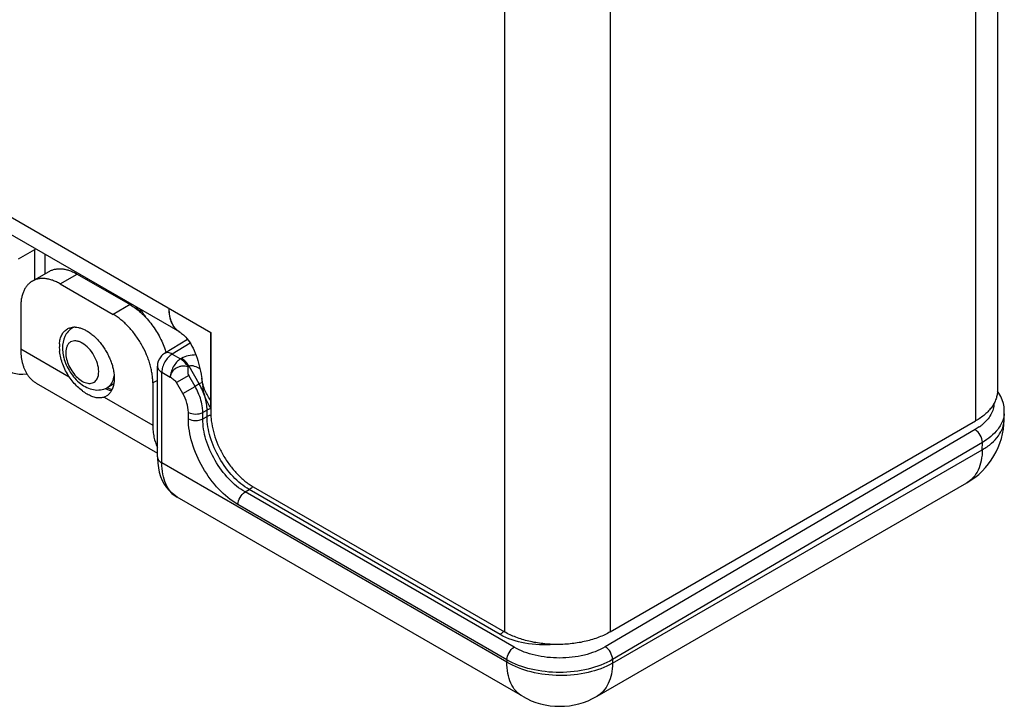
# Model space of a CAD drawing. Header units: inches. Extents: x 0 to 22, y 0 to 17.
# Tile 9 of 32: x 3.3 to 4.6, y 11 to 11.9. Entities that reach past the tile are written whole.
import ezdxf

# ---------------------------------------------------------------- set-up
doc = ezdxf.new("R2010")
doc.units = ezdxf.units.IN
doc.header["$LTSCALE"] = 1.21
doc.header["$MEASUREMENT"] = 0
doc.layers.get('0').update_dxf_attribs({"linetype": 'CONTINUOUS'})
for name, color, linetype in [('02___PRT_ALL_AXES', 7, 'CONTINUOUS'), ('03___PRT_ALL_CURVES', 7, 'CONTINUOUS'), ('FEATURES', 7, 'CONTINUOUS')]:
    doc.layers.add(name, color=color, linetype=linetype)

msp = doc.modelspace()

# ---------------------------------------------------------------- linework, layer by layer
at = {"color": 3, "linetype": 'Continuous'}
for p, q in [((3.9382, 13.6715), (3.9382, 11.076)), ((4.0796, 13.6715), (4.0796, 11.076)), ((2.1492, 12.2828), (3.545, 11.4769)), ((3.5037, 11.4771), (2.1637, 12.2508)), ((4.5978, 12.1562), (4.5978, 11.3991)), ((4.5685, 12.1393), (4.5685, 11.3583)), ((3.545, 11.4769), (3.545, 11.3683)), ((3.5339, 11.4095), (3.5328, 11.4155)), ((4.0796, 11.076), (4.5685, 11.3583)), ((3.6016, 11.2703), (3.9382, 11.076))]:
    msp.add_line(p, q, dxfattribs=at)
at = {"color": 7, "linetype": 'Continuous'}
for p, q in [((3.2877, 11.5754), (3.3092, 11.5881)), ((3.3102, 11.5888), (3.3092, 11.5883)), ((3.3105, 11.5887), (3.3092, 11.5881)), ((3.3092, 11.5474), (3.3092, 11.5881)), ((3.3233, 11.5555), (3.3233, 11.5813)), ((3.3614, 11.4839), (3.3599, 11.483)), ((3.5138, 11.4675), (3.4831, 11.4488)), ((3.5173, 11.4626), (3.4932, 11.4479)), ((3.4932, 11.4479), (3.5045, 11.4414)), ((3.5058, 11.4421), (3.5045, 11.4414)), ((3.4735, 11.3103), (3.4735, 11.4317)), ((3.5158, 11.4316), (3.5145, 11.4308)), ((3.5295, 11.4079), (3.5158, 11.4316)), ((3.4793, 11.4236), (3.4906, 11.417)), ((3.4793, 11.3021), (3.4793, 11.4236)), ((3.5154, 11.4192), (3.4989, 11.4097)), ((3.5238, 11.4047), (3.5154, 11.4192)), ((3.415, 11.4079), (3.4061, 11.4029)), ((3.5074, 11.3951), (3.4989, 11.4097)), ((3.5074, 11.3951), (3.5238, 11.4047)), ((3.5295, 11.4079), (3.5238, 11.4047)), ((3.5333, 11.41), (3.5295, 11.4079)), ((3.5149, 11.3613), (3.5149, 11.3699)), ((3.5399, 11.373), (3.5342, 11.3698)), ((3.5342, 11.3612), (3.5342, 11.3698)), ((3.5342, 11.3612), (3.5399, 11.3644)), ((3.5399, 11.3644), (3.5399, 11.373)), ((4.6068, 11.3606), (4.607, 11.3705)), ((4.6068, 11.3606), (4.6068, 11.3606)), ((4.5734, 11.3503), (4.5679, 11.3467)), ((4.5679, 11.3467), (4.0728, 11.056)), ((4.5777, 11.3297), (4.0826, 11.039)), ((4.5775, 11.3199), (4.5777, 11.3297)), ((3.4735, 11.3103), (3.4735, 11.3085)), ((4.0826, 11.0341), (4.5775, 11.3199)), ((3.9412, 11.0355), (3.4793, 11.3021)), ((4.0619, 10.9897), (4.5568, 11.2755)), ((3.9619, 10.9897), (3.4999, 11.2564)), ((3.5908, 11.2633), (3.5964, 11.2664)), ((3.9509, 11.0554), (3.5908, 11.2633)), ((3.9321, 11.0725), (3.5964, 11.2664)), ((3.9412, 11.0385), (3.5812, 11.2464)), ((3.9412, 11.0385), (3.9412, 11.0355)), ((4.0826, 11.039), (4.0826, 11.0341))]:
    msp.add_line(p, q, dxfattribs=at)
at = {"color": 3, "linetype": 'Continuous'}
for points in [[(3.5036, 11.4771), (3.5039, 11.477), (3.5048, 11.4764), (3.5059, 11.4756), (3.5071, 11.4747), (3.5084, 11.4735), (3.5098, 11.4721), (3.5114, 11.4704), (3.513, 11.4686), (3.5146, 11.4665), (3.5163, 11.4641), (3.518, 11.4615), (3.5196, 11.4587), (3.5212, 11.4557), (3.5227, 11.4525), (3.5241, 11.4492), (3.5254, 11.4459), (3.5266, 11.4425), (3.5276, 11.4391), (3.5286, 11.4356), (3.5295, 11.4322), (3.5303, 11.4286), (3.5311, 11.4249), (3.5318, 11.4212), (3.5324, 11.4174), (3.5328, 11.4155)], [(3.5328, 11.4155), (3.533, 11.4137), (3.5335, 11.4103), (3.534, 11.4066), (3.5342, 11.4048)]]:
    msp.add_lwpolyline(points, dxfattribs=at)
at = {"color": 7, "linetype": 'Continuous'}
for points in [[(3.4106, 11.401), (3.4083, 11.4018), (3.4059, 11.4029)], [(3.4127, 11.4003), (3.4126, 11.4003), (3.4106, 11.401)], [(4.6023, 11.391), (4.5998, 11.3954), (4.5978, 11.3984)], [(4.607, 11.3705), (4.607, 11.3723), (4.6066, 11.3771), (4.6057, 11.3818), (4.6042, 11.3865), (4.6023, 11.391)], [(3.4735, 11.3085), (3.4739, 11.3019), (3.4747, 11.2956), (3.476, 11.2896), (3.4777, 11.284), (3.4799, 11.2787), (3.4826, 11.2737), (3.4856, 11.2692), (3.4891, 11.2651), (3.4929, 11.2614), (3.4971, 11.2582), (3.4999, 11.2564)]]:
    msp.add_lwpolyline(points, dxfattribs=at)
for centre, radius, start, end in [((3.3847, 11.5122), 0.0364, 96.8235, 100.2833), ((3.3926, 11.5091), 0.0336, 95.8947, 97.9241), ((3.3359, 11.417), 0.1442, 36.9206, 40.6089), ((3.3248, 11.4098), 0.1593, 32.9769, 38.1013), ((3.3679, 11.4698), 0.0155, 113.38, 121.2414), ((3.4041, 11.4575), 0.0578, 192.8496, 193.3746), ((3.4046, 11.4577), 0.0584, 193.3752, 194.2143), ((3.4935, 11.4317), 0.02, 140.8874, 180.0125), ((3.4491, 11.3617), 0.0862, 23.5221, 29.9233), ((4.5068, 11.3621), 0.1, 300.0015, 359.124), ((4.5729, 11.371), 0.0341, 355.1153, 359.0697), ((4.535, 11.4044), 0.0663, 305.3815, 309.6553), ((4.0119, 11.0763), 0.1, 239.9995, 299.9999)]:
    msp.add_arc(centre, radius, start, end, dxfattribs=at)
at = {"color": 3, "linetype": 'Continuous'}
msp.add_arc((3.5153, 11.4974), 0.0234, 234.9857, 240.0061, dxfattribs=at)
at = {"color": 7, "linetype": 'Continuous'}
msp.add_ellipse((3.3234, 11.5122), major_axis=(0.0507, 0.0862), ratio=0.582437, start_param=-3.922731, end_param=-2.705884, dxfattribs=at)
at = {"color": 3, "linetype": 'Continuous'}
for points, knots in [([(3.5036, 11.4771), (3.5025, 11.4778), (3.5003, 11.4793), (3.4974, 11.4822), (3.4949, 11.4856), (3.492, 11.4909), (3.4897, 11.4989), (3.4892, 11.5056), (3.4892, 11.5092)], [0, 0, 0, 0, 0.108091, 0.218236, 0.332274, 0.451708, 0.710619, 1, 1, 1, 1]), ([(3.5374, 11.3986), (3.5363, 11.4013), (3.5351, 11.4049), (3.5341, 11.4086), (3.5339, 11.4095)], [0, 0, 0, 0, 0.749543, 1, 1, 1, 1]), ([(3.5361, 11.395), (3.5359, 11.3958), (3.5351, 11.399), (3.5346, 11.4023), (3.5342, 11.4048)], [0, 0, 0, 0, 0.248794, 1, 1, 1, 1]), ([(3.54, 11.3842), (3.5387, 11.3868), (3.5374, 11.3904), (3.5363, 11.3941), (3.5361, 11.395)], [0, 0, 0, 0, 0.74936, 1, 1, 1, 1]), ([(3.545, 11.3858), (3.5434, 11.3878), (3.5406, 11.3919), (3.5384, 11.3963), (3.5374, 11.3986)], [0, 0, 0, 0, 0.504407, 1, 1, 1, 1]), ([(4.5978, 11.3991), (4.5978, 11.3972), (4.5975, 11.3934), (4.596, 11.3877), (4.5936, 11.3822), (4.5902, 11.3768), (4.586, 11.3717), (4.5809, 11.3669), (4.5751, 11.3623), (4.5708, 11.3596), (4.5685, 11.3583)], [0, 0, 0, 0, 0.108025, 0.218075, 0.331988, 0.451323, 0.57726, 0.71062, 0.851615, 1, 1, 1, 1]), ([(3.545, 11.3757), (3.5445, 11.3763), (3.5426, 11.379), (3.541, 11.382), (3.54, 11.3842)], [0, 0, 0, 0, 0.252685, 1, 1, 1, 1]), ([(3.545, 11.3683), (3.545, 11.3661), (3.5452, 11.3616), (3.5463, 11.3524), (3.5491, 11.3405), (3.5543, 11.3263), (3.5613, 11.3124), (3.5698, 11.2994), (3.5795, 11.2878), (3.5885, 11.2794), (3.5959, 11.2738), (3.5997, 11.2714), (3.6016, 11.2703)], [0, 0, 0, 0, 0.05579, 0.114185, 0.237384, 0.366987, 0.499994, 0.633001, 0.762607, 0.88581, 0.944208, 1, 1, 1, 1]), ([(4.0796, 11.076), (4.0772, 11.0746), (4.0723, 11.072), (4.0616, 11.0675), (4.0469, 11.063), (4.0283, 11.0598), (4.0089, 11.0587), (3.9895, 11.0598), (3.9708, 11.063), (3.9562, 11.0675), (3.9455, 11.072), (3.9405, 11.0746), (3.9382, 11.076)], [0, 0, 0, 0, 0.055792, 0.114189, 0.23739, 0.366994, 0.5, 0.633006, 0.76261, 0.885811, 0.944208, 1, 1, 1, 1])]:
    msp.add_open_spline(points, degree=3, knots=knots, dxfattribs=at)
at = {"color": 7, "linetype": 'Continuous'}
for points, knots in [([(3.3599, 11.483), (3.3576, 11.4816), (3.3536, 11.4782), (3.3478, 11.4693), (3.3464, 11.4612), (3.3464, 11.456)], [0, 0, 0, 0, 0.248484, 0.496634, 1, 1, 1, 1]), ([(3.3949, 11.4244), (3.3949, 11.428), (3.3935, 11.4356), (3.3888, 11.4463), (3.3819, 11.4558), (3.3747, 11.4618), (3.3687, 11.4647), (3.3646, 11.4657), (3.3606, 11.4656), (3.3571, 11.4643), (3.3543, 11.4619), (3.3514, 11.4572), (3.3508, 11.4528), (3.3508, 11.4498)], [0, 0, 0, 0, 0.138346, 0.291579, 0.444828, 0.583166, 0.64366, 0.697777, 0.74645, 0.791907, 0.837364, 0.886024, 1, 1, 1, 1]), ([(3.3464, 11.456), (3.3464, 11.455), (3.3465, 11.4512), (3.3471, 11.4475), (3.3477, 11.4447)], [0, 0, 0, 0, 0.24389, 1, 1, 1, 1]), ([(3.348, 11.4433), (3.3498, 11.4365), (3.3556, 11.4234), (3.3673, 11.4101), (3.3787, 11.4029), (3.3878, 11.3998), (3.3973, 11.3995), (3.4033, 11.4014), (3.4061, 11.4029)], [0, 0, 0, 0, 0.265645, 0.526848, 0.649683, 0.767771, 0.883918, 1, 1, 1, 1]), ([(3.3508, 11.4498), (3.3508, 11.4469), (3.3516, 11.4408), (3.3549, 11.4319), (3.3598, 11.4235), (3.366, 11.4164), (3.3728, 11.4112), (3.3798, 11.4084), (3.3864, 11.4086), (3.3899, 11.4109), (3.3912, 11.4123)], [0, 0, 0, 0, 0.132678, 0.279079, 0.430157, 0.575817, 0.707159, 0.818891, 0.912659, 1, 1, 1, 1]), ([(3.4932, 11.4479), (3.4912, 11.4467), (3.4875, 11.4435), (3.4832, 11.4375), (3.4802, 11.4307), (3.4793, 11.4259), (3.4793, 11.4236)], [0, 0, 0, 0, 0.238308, 0.501085, 0.763267, 1, 1, 1, 1]), ([(3.4932, 11.4479), (3.4915, 11.4489), (3.4882, 11.4503), (3.4844, 11.4496), (3.4831, 11.4488)], [0, 0, 0, 0, 0.552963, 1, 1, 1, 1]), ([(3.5045, 11.4414), (3.5026, 11.4402), (3.4988, 11.437), (3.4945, 11.431), (3.4915, 11.4242), (3.4906, 11.4193), (3.4906, 11.417)], [0, 0, 0, 0, 0.238326, 0.501098, 0.763273, 1, 1, 1, 1]), ([(3.5145, 11.4308), (3.5139, 11.432), (3.5112, 11.436), (3.5076, 11.4396), (3.5045, 11.4414)], [0, 0, 0, 0, 0.267287, 1, 1, 1, 1]), ([(3.5251, 11.4467), (3.5216, 11.4466), (3.515, 11.446), (3.5086, 11.4438), (3.5058, 11.4421)], [0, 0, 0, 0, 0.523107, 1, 1, 1, 1]), ([(3.5158, 11.4316), (3.5152, 11.4327), (3.5125, 11.4368), (3.5089, 11.4403), (3.5058, 11.4421)], [0, 0, 0, 0, 0.267282, 1, 1, 1, 1]), ([(3.4735, 11.4317), (3.4735, 11.4302), (3.4748, 11.4267), (3.4777, 11.4245), (3.4793, 11.4236)], [0, 0, 0, 0, 0.449192, 1, 1, 1, 1]), ([(3.5145, 11.4308), (3.5132, 11.431), (3.5106, 11.4316), (3.5065, 11.4319), (3.5024, 11.4309), (3.4975, 11.4287), (3.4925, 11.4244), (3.4906, 11.4194), (3.4906, 11.417)], [0, 0, 0, 0, 0.12455, 0.255871, 0.38993, 0.523539, 0.774946, 1, 1, 1, 1]), ([(3.5145, 11.4308), (3.5143, 11.4289), (3.5137, 11.425), (3.5144, 11.421), (3.5154, 11.4192)], [0, 0, 0, 0, 0.496868, 1, 1, 1, 1]), ([(3.5305, 11.4278), (3.5282, 11.4292), (3.5246, 11.4311), (3.5196, 11.4325), (3.5169, 11.4322), (3.5158, 11.4316)], [0, 0, 0, 0, 0.51422, 0.768793, 1, 1, 1, 1]), ([(3.3912, 11.4123), (3.3918, 11.4131), (3.3942, 11.4166), (3.3949, 11.4211), (3.3949, 11.4244)], [0, 0, 0, 0, 0.22243, 1, 1, 1, 1]), ([(3.4123, 11.4091), (3.4127, 11.4098), (3.4143, 11.4128), (3.4152, 11.4162), (3.4156, 11.4188)], [0, 0, 0, 0, 0.233536, 1, 1, 1, 1]), ([(3.4906, 11.417), (3.4922, 11.4161), (3.4953, 11.4142), (3.498, 11.4114), (3.4989, 11.4097)], [0, 0, 0, 0, 0.485631, 1, 1, 1, 1]), ([(3.4032, 11.4016), (3.404, 11.4013), (3.4055, 11.4007), (3.4084, 11.3997), (3.4106, 11.3992), (3.4121, 11.3991)], [0, 0, 0, 0, 0.273487, 0.530663, 1, 1, 1, 1]), ([(3.4061, 11.4029), (3.4067, 11.4033), (3.4092, 11.4049), (3.4112, 11.4072), (3.4123, 11.4091)], [0, 0, 0, 0, 0.244253, 1, 1, 1, 1]), ([(3.5399, 11.373), (3.5399, 11.3788), (3.5377, 11.3911), (3.5327, 11.4023), (3.5295, 11.4079)], [0, 0, 0, 0, 0.474529, 1, 1, 1, 1]), ([(3.5149, 11.3699), (3.5149, 11.3741), (3.5133, 11.383), (3.5097, 11.3911), (3.5074, 11.3951)], [0, 0, 0, 0, 0.474421, 1, 1, 1, 1]), ([(3.5342, 11.3698), (3.5342, 11.3719), (3.5336, 11.3809), (3.5309, 11.3897), (3.5281, 11.3961)], [0, 0, 0, 0, 0.231107, 1, 1, 1, 1]), ([(3.545, 11.3748), (3.5445, 11.3748), (3.5428, 11.3743), (3.541, 11.3737), (3.5399, 11.373)], [0, 0, 0, 0, 0.264799, 1, 1, 1, 1]), ([(4.5931, 11.3818), (4.5931, 11.3793), (4.5923, 11.374), (4.5879, 11.3637), (4.5819, 11.3571), (4.5773, 11.3533)], [0, 0, 0, 0, 0.228122, 0.466727, 1, 1, 1, 1]), ([(3.5149, 11.3699), (3.5177, 11.3683), (3.5245, 11.3669), (3.5313, 11.3682), (3.5342, 11.3698)], [0, 0, 0, 0, 0.498873, 1, 1, 1, 1]), ([(3.5149, 11.3613), (3.5177, 11.3596), (3.5245, 11.3583), (3.5313, 11.3596), (3.5342, 11.3612)], [0, 0, 0, 0, 0.498873, 1, 1, 1, 1]), ([(3.5812, 11.2464), (3.5718, 11.2519), (3.5539, 11.2669), (3.5331, 11.2953), (3.5189, 11.3275), (3.5149, 11.3504), (3.5149, 11.3613)], [0, 0, 0, 0, 0.237183, 0.499994, 0.762811, 1, 1, 1, 1]), ([(3.5908, 11.2633), (3.5828, 11.2679), (3.5675, 11.2806), (3.5498, 11.3049), (3.5376, 11.3323), (3.5342, 11.3519), (3.5342, 11.3612)], [0, 0, 0, 0, 0.237316, 0.500087, 0.762814, 1, 1, 1, 1]), ([(3.5451, 11.3662), (3.5446, 11.3661), (3.5428, 11.3657), (3.5411, 11.3651), (3.5399, 11.3644)], [0, 0, 0, 0, 0.264895, 1, 1, 1, 1]), ([(3.5964, 11.2664), (3.5883, 11.271), (3.5732, 11.2839), (3.5555, 11.3081), (3.5434, 11.3356), (3.5399, 11.3551), (3.5399, 11.3644)], [0, 0, 0, 0, 0.237037, 0.499901, 0.76282, 1, 1, 1, 1]), ([(4.5775, 11.3199), (4.5819, 11.3224), (4.5898, 11.3278), (4.5992, 11.3378), (4.6053, 11.3488), (4.6068, 11.3567), (4.6068, 11.3606)], [0, 0, 0, 0, 0.287779, 0.54649, 0.78047, 1, 1, 1, 1]), ([(4.6069, 11.3681), (4.6068, 11.3669), (4.6061, 11.3619), (4.6043, 11.357), (4.6025, 11.3537)], [0, 0, 0, 0, 0.243992, 1, 1, 1, 1]), ([(4.6025, 11.3537), (4.6012, 11.3514), (4.5949, 11.3416), (4.5854, 11.3342), (4.5777, 11.3297)], [0, 0, 0, 0, 0.226591, 1, 1, 1, 1]), ([(4.5777, 11.3297), (4.5777, 11.333), (4.5754, 11.3397), (4.5708, 11.345), (4.5679, 11.3467)], [0, 0, 0, 0, 0.498263, 1, 1, 1, 1]), ([(3.4735, 11.3103), (3.4735, 11.3087), (3.4748, 11.3053), (3.4777, 11.3031), (3.4793, 11.3021)], [0, 0, 0, 0, 0.449251, 1, 1, 1, 1]), ([(4.5775, 11.3199), (4.5775, 11.3149), (4.5766, 11.3056), (4.5726, 11.2928), (4.5661, 11.2824), (4.5601, 11.2774), (4.5568, 11.2755)], [0, 0, 0, 0, 0.28876, 0.547686, 0.781254, 1, 1, 1, 1]), ([(3.4999, 11.2564), (3.4966, 11.2583), (3.4905, 11.2635), (3.484, 11.2742), (3.4801, 11.2875), (3.4793, 11.2971), (3.4793, 11.3021)], [0, 0, 0, 0, 0.21713, 0.450151, 0.709663, 1, 1, 1, 1]), ([(3.6011, 11.2706), (3.6008, 11.2702), (3.5994, 11.2686), (3.5977, 11.2672), (3.5964, 11.2664)], [0, 0, 0, 0, 0.266035, 1, 1, 1, 1]), ([(3.5812, 11.2464), (3.5812, 11.2497), (3.5834, 11.2563), (3.588, 11.2616), (3.5908, 11.2633)], [0, 0, 0, 0, 0.499427, 1, 1, 1, 1]), ([(3.9369, 11.0767), (3.9365, 11.0763), (3.9351, 11.0747), (3.9335, 11.0733), (3.9321, 11.0725)], [0, 0, 0, 0, 0.266016, 1, 1, 1, 1]), ([(4.0042, 11.0592), (3.9913, 11.0579), (3.9663, 11.0589), (3.9423, 11.0667), (3.9321, 11.0725)], [0, 0, 0, 0, 0.524803, 1, 1, 1, 1]), ([(3.9412, 11.0385), (3.9412, 11.0419), (3.9435, 11.0484), (3.948, 11.0537), (3.9509, 11.0554)], [0, 0, 0, 0, 0.499427, 1, 1, 1, 1]), ([(4.0728, 11.056), (4.0642, 11.0509), (4.0441, 11.0434), (4.0119, 11.0398), (3.9797, 11.0431), (3.9595, 11.0504), (3.9509, 11.0554)], [0, 0, 0, 0, 0.237716, 0.500565, 0.763104, 1, 1, 1, 1]), ([(4.0826, 11.039), (4.0827, 11.0423), (4.0804, 11.049), (4.0757, 11.0543), (4.0728, 11.056)], [0, 0, 0, 0, 0.498263, 1, 1, 1, 1]), ([(4.0826, 11.039), (4.0726, 11.0331), (4.0493, 11.0245), (4.0119, 11.0203), (3.9746, 11.0242), (3.9512, 11.0327), (3.9412, 11.0385)], [0, 0, 0, 0, 0.237566, 0.500334, 0.76292, 1, 1, 1, 1]), ([(4.0826, 11.0341), (4.0725, 11.0283), (4.0492, 11.0199), (4.0118, 11.0161), (3.9745, 11.0207), (3.9512, 11.0295), (3.9412, 11.0355)], [0, 0, 0, 0, 0.23668, 0.498901, 0.76172, 1, 1, 1, 1]), ([(3.9619, 10.9897), (3.9586, 10.9916), (3.9524, 10.9968), (3.9458, 11.0075), (3.9419, 11.0208), (3.9412, 11.0304), (3.9412, 11.0355)], [0, 0, 0, 0, 0.217778, 0.45094, 0.710232, 1, 1, 1, 1]), ([(4.0826, 11.0341), (4.0825, 11.0291), (4.0816, 11.0198), (4.0776, 11.007), (4.0711, 10.9966), (4.0651, 10.9916), (4.0619, 10.9897)], [0, 0, 0, 0, 0.288757, 0.547682, 0.781253, 1, 1, 1, 1])]:
    msp.add_open_spline(points, degree=3, knots=knots, dxfattribs=at)
msp.add_open_spline([(3.4831, 11.4488), (3.4811, 11.4476), (3.4794, 11.4461), (3.478, 11.4443)], degree=3, dxfattribs=at)
at = {"layer": '02___PRT_ALL_AXES', "color": 7, "linetype": 'Continuous'}
for p, q in [((3.2905, 11.4549), (3.3554, 11.4174)), ((3.3112, 11.4091), (3.4735, 11.3154)), ((3.4125, 11.3999), (3.411, 11.3972)), ((3.4024, 11.3903), (3.4673, 11.3528))]:
    msp.add_line(p, q, dxfattribs=at)
for centre, radius, start, end in [((3.3616, 11.4665), 0.0174, 111.3558, 119.997), ((3.3625, 11.4614), 0.0226, 87.7219, 92.6129), ((3.3883, 11.4578), 0.0461, 175.4685, 180.0226), ((3.3943, 11.4578), 0.0522, 180.0528, 183.5674), ((3.4001, 11.4582), 0.058, 183.591, 186.8255), ((3.3903, 11.4108), 0.0247, 333.762, 334.763), ((3.3962, 11.4066), 0.0174, 290.8756, 300.0074)]:
    msp.add_arc(centre, radius, start, end, dxfattribs=at)
for points, knots in [([(3.3423, 11.4614), (3.3424, 11.4626), (3.3426, 11.4648), (3.3433, 11.468), (3.3443, 11.471), (3.3455, 11.4737), (3.347, 11.4762), (3.3487, 11.4783), (3.3507, 11.4801), (3.3521, 11.4811), (3.3529, 11.4816)], [0, 0, 0, 0, 0.145675, 0.284419, 0.416268, 0.541747, 0.661667, 0.777099, 0.889374, 1, 1, 1, 1]), ([(3.3553, 11.4827), (3.3562, 11.4831), (3.3583, 11.4837), (3.3604, 11.4839), (3.3614, 11.484)], [0, 0, 0, 0, 0.491318, 1, 1, 1, 1]), ([(3.3634, 11.484), (3.3648, 11.4839), (3.3678, 11.4835), (3.3723, 11.4822), (3.3768, 11.4802), (3.3814, 11.4775), (3.386, 11.4742), (3.3905, 11.4703), (3.3947, 11.4658), (3.3987, 11.4609), (3.4025, 11.4557), (3.4058, 11.4501), (3.4087, 11.4443), (3.4112, 11.4384), (3.4132, 11.4325), (3.4146, 11.4266), (3.4155, 11.4209), (3.4157, 11.4171), (3.4157, 11.4153)], [0, 0, 0, 0, 0.046557, 0.096572, 0.15028, 0.207659, 0.268487, 0.33237, 0.3988, 0.467161, 0.536783, 0.606948, 0.676923, 0.74597, 0.813393, 0.878586, 0.940982, 1, 1, 1, 1]), ([(3.3554, 11.4174), (3.3537, 11.4201), (3.3505, 11.4255), (3.3467, 11.4341), (3.344, 11.4427), (3.3429, 11.4485), (3.3425, 11.4513)], [0, 0, 0, 0, 0.259612, 0.516474, 0.764836, 1, 1, 1, 1]), ([(3.4024, 11.3903), (3.4016, 11.39), (3.3999, 11.3895), (3.3972, 11.3891), (3.3945, 11.3891), (3.3916, 11.3895), (3.3887, 11.3902), (3.3856, 11.3913), (3.3825, 11.3927), (3.3793, 11.3944), (3.3761, 11.3963), (3.3718, 11.3994), (3.3665, 11.404), (3.3605, 11.4102), (3.357, 11.4149), (3.3554, 11.4174)], [0, 0, 0, 0, 0.045381, 0.091382, 0.138884, 0.188635, 0.241197, 0.296887, 0.355849, 0.41805, 0.483346, 0.551481, 0.694896, 0.845404, 1, 1, 1, 1]), ([(3.4157, 11.4153), (3.4157, 11.4146), (3.4156, 11.4122), (3.4154, 11.4097), (3.415, 11.4078)], [0, 0, 0, 0, 0.259164, 1, 1, 1, 1]), ([(3.415, 11.4078), (3.4149, 11.4072), (3.4144, 11.4046), (3.4135, 11.4021), (3.4127, 11.4003)], [0, 0, 0, 0, 0.262323, 1, 1, 1, 1]), ([(3.411, 11.3972), (3.4105, 11.3966), (3.4097, 11.3955), (3.4082, 11.3939), (3.4066, 11.3926), (3.4055, 11.3918), (3.4049, 11.3915)], [0, 0, 0, 0, 0.257457, 0.508619, 0.755454, 1, 1, 1, 1])]:
    msp.add_open_spline(points, degree=3, knots=knots, dxfattribs=at)
at = {"layer": '03___PRT_ALL_CURVES', "color": 40, "linetype": 'Continuous'}
for p, q in [((3.4894, 11.5039), (3.4892, 11.5092)), ((3.49, 11.4989), (3.4894, 11.5039)), ((3.4911, 11.4943), (3.49, 11.4989)), ((3.4927, 11.4901), (3.4911, 11.4943)), ((3.4941, 11.4872), (3.4927, 11.4901)), ((3.4946, 11.4863), (3.4941, 11.4872)), ((3.4969, 11.4829), (3.4946, 11.4863)), ((3.4996, 11.4801), (3.4969, 11.4829)), ((3.5025, 11.4778), (3.4996, 11.4801)), ((3.5028, 11.4776), (3.5025, 11.4778)), ((3.5034, 11.4772), (3.5028, 11.4776)), ((3.5037, 11.4771), (3.5034, 11.4772)), ((3.545, 11.3757), (3.545, 11.4769))]:
    msp.add_line(p, q, dxfattribs=at)
at = {"layer": 'FEATURES', "color": 7, "linetype": 'Continuous'}
for p, q in [((3.306, 11.5456), (3.3287, 11.5586)), ((3.3435, 11.5419), (3.3662, 11.5549)), ((3.3662, 11.5549), (3.4369, 11.5141)), ((3.3435, 11.5419), (3.4143, 11.501)), ((3.2905, 11.5112), (3.2905, 11.4549)), ((3.4369, 11.5141), (3.4143, 11.501)), ((3.4735, 11.4127), (3.4673, 11.4092)), ((3.4673, 11.4092), (3.4673, 11.3528))]:
    msp.add_line(p, q, dxfattribs=at)
msp.add_arc((3.3744, 11.4148), 0.1164, 17.6883, 19.5444, dxfattribs=at)
for points, knots in [([(3.3287, 11.5586), (3.3299, 11.5593), (3.3325, 11.5606), (3.3367, 11.5617), (3.3412, 11.5622), (3.346, 11.5621), (3.3509, 11.5612), (3.356, 11.5598), (3.3611, 11.5577), (3.3645, 11.5559), (3.3662, 11.5549)], [0, 0, 0, 0, 0.10801, 0.218057, 0.331993, 0.451351, 0.577271, 0.710487, 0.851412, 1, 1, 1, 1]), ([(3.306, 11.5456), (3.3048, 11.5449), (3.3025, 11.5432), (3.2993, 11.5401), (3.2966, 11.5365), (3.2944, 11.5323), (3.2927, 11.5276), (3.2914, 11.5225), (3.2907, 11.517), (3.2905, 11.5132), (3.2905, 11.5112)], [0, 0, 0, 0, 0.108013, 0.218062, 0.332, 0.451359, 0.577278, 0.710493, 0.851415, 1, 1, 1, 1]), ([(3.3435, 11.5419), (3.3419, 11.5428), (3.3385, 11.5446), (3.3333, 11.5467), (3.3283, 11.5482), (3.3233, 11.549), (3.3186, 11.5492), (3.3141, 11.5487), (3.3099, 11.5475), (3.3073, 11.5463), (3.306, 11.5456)], [0, 0, 0, 0, 0.148588, 0.289513, 0.422729, 0.548649, 0.668007, 0.781943, 0.89199, 1, 1, 1, 1]), ([(3.4369, 11.5141), (3.4394, 11.5126), (3.4444, 11.5094), (3.4514, 11.5035), (3.4582, 11.4968), (3.4646, 11.4892), (3.4705, 11.481), (3.4758, 11.4722), (3.4804, 11.4631), (3.4829, 11.4569), (3.484, 11.4537)], [0, 0, 0, 0, 0.110872, 0.228366, 0.35143, 0.478767, 0.608897, 0.740232, 0.871139, 1, 1, 1, 1]), ([(3.4673, 11.4092), (3.4673, 11.4112), (3.4671, 11.4154), (3.4663, 11.4218), (3.4651, 11.4284), (3.4633, 11.435), (3.4611, 11.4417), (3.4575, 11.4507), (3.452, 11.4616), (3.4453, 11.4718), (3.4393, 11.4794), (3.4346, 11.4847), (3.4298, 11.4895), (3.4247, 11.4939), (3.4196, 11.4977), (3.416, 11.5), (3.4143, 11.501)], [0, 0, 0, 0, 0.055836, 0.114192, 0.174797, 0.237374, 0.301576, 0.367026, 0.499994, 0.632963, 0.698414, 0.762618, 0.825196, 0.885803, 0.944162, 1, 1, 1, 1]), ([(3.2905, 11.4549), (3.2905, 11.4517), (3.2908, 11.4455), (3.2921, 11.438), (3.2937, 11.4324), (3.2955, 11.4274), (3.2973, 11.4238), (3.2987, 11.4216)], [0, 0, 0, 0, 0.275824, 0.534071, 0.656623, 0.774972, 1, 1, 1, 1]), ([(3.2987, 11.4216), (3.2995, 11.4203), (3.3012, 11.4178), (3.3042, 11.4144), (3.3075, 11.4115), (3.31, 11.4099), (3.3112, 11.4091)], [0, 0, 0, 0, 0.259027, 0.510459, 0.756598, 1, 1, 1, 1]), ([(3.4673, 11.3528), (3.4673, 11.3501), (3.4675, 11.3446), (3.469, 11.3345), (3.4713, 11.3274), (3.4734, 11.3231)], [0, 0, 0, 0, 0.272544, 0.530182, 1, 1, 1, 1])]:
    msp.add_open_spline(points, degree=3, knots=knots, dxfattribs=at)

doc.saveas('drawing.dxf')
